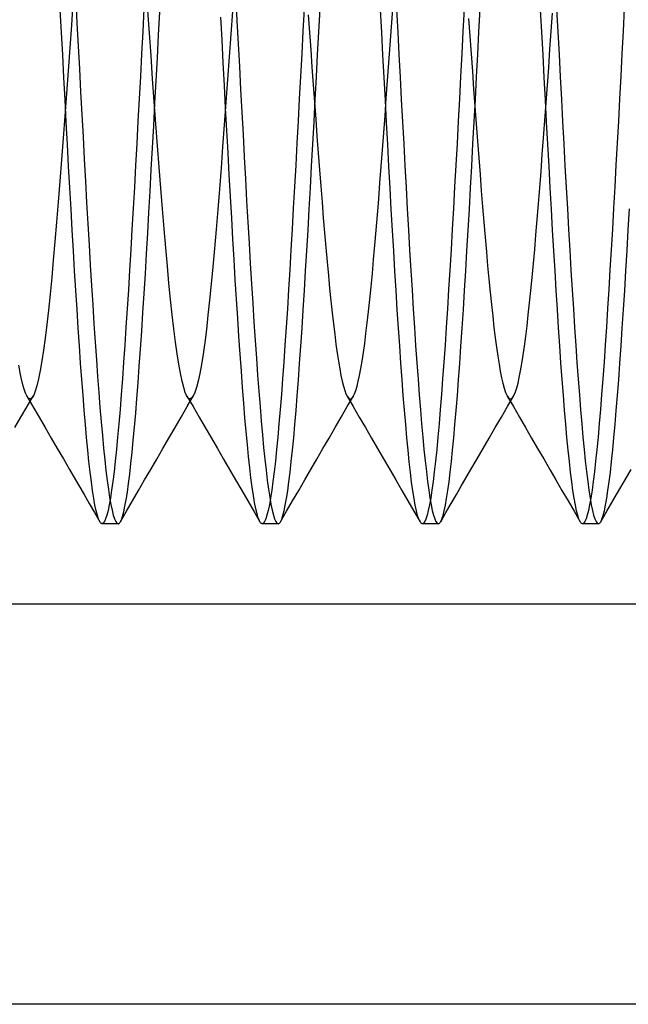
# Model space of a CAD drawing. Header units: millimetres. Extents: x -1 to 50, y 0 to 191.
# Tile 100 of 146: x 5.82 to 7.72, y 177.5 to 180.57. Entities that reach past the tile are written whole.
import ezdxf

# ---------------------------------------------------------------- set-up
doc = ezdxf.new("R2010")
doc.units = ezdxf.units.MM
doc.layers.add('MAIN-2', color=7, linetype='Continuous')

msp = doc.modelspace()

# ---------------------------------------------------------------- linework, layer by layer
at = {"layer": 'MAIN-2'}
for p, q in [((6.4925, 180.641), (6.4963, 180.5697)), ((5.9842, 180.6276), (5.9791, 180.5565)), ((5.9929, 180.6334), (5.9967, 180.5623)), ((5.9483, 180.5335), (5.9445, 180.6038)), ((6.2057, 180.6067), (6.202, 180.5364)), ((6.2228, 180.5311), (6.2177, 180.6017)), ((6.2514, 180.5255), (6.2551, 180.5968)), ((6.4495, 180.5101), (6.4457, 180.5811)), ((6.4821, 180.5985), (6.477, 180.528)), ((6.7057, 180.6072), (6.702, 180.5369)), ((6.7187, 180.5883), (6.7226, 180.5336)), ((6.7518, 180.5352), (6.7556, 180.6055)), ((6.9483, 180.5332), (6.9445, 180.6035)), ((6.9786, 180.5504), (6.9826, 180.606)), ((6.9944, 180.605), (6.9981, 180.5347)), ((7.2057, 180.6069), (7.202, 180.5366)), ((7.2518, 180.5352), (7.2556, 180.6056)), ((7.4482, 180.5338), (7.4445, 180.6041)), ((7.4777, 180.5372), (7.4817, 180.5935)), ((7.4943, 180.6057), (7.4981, 180.5353)), ((7.7057, 180.6076), (7.702, 180.5373)), ((5.9791, 180.5565), (5.9739, 180.4849)), ((5.9967, 180.5623), (6.0005, 180.4909)), ((6.4963, 180.5697), (6.5001, 180.4982)), ((6.9746, 180.4946), (6.9786, 180.5504)), ((7.2195, 180.5766), (7.2234, 180.5216)), ((5.952, 180.4632), (5.9483, 180.5335)), ((6.202, 180.5364), (6.1982, 180.4661)), ((6.2279, 180.4599), (6.2228, 180.5311)), ((6.2476, 180.454), (6.2514, 180.5255)), ((6.477, 180.528), (6.4719, 180.4574)), ((6.702, 180.5369), (6.6983, 180.4665)), ((6.7226, 180.5336), (6.7265, 180.479)), ((6.7481, 180.4648), (6.7518, 180.5352)), ((6.952, 180.4628), (6.9483, 180.5332)), ((6.9981, 180.5347), (7.0019, 180.4642)), ((7.202, 180.5366), (7.1982, 180.4663)), ((7.2234, 180.5216), (7.2274, 180.4664)), ((7.2481, 180.4648), (7.2518, 180.5352)), ((7.452, 180.4634), (7.4482, 180.5338)), ((7.4736, 180.4807), (7.4777, 180.5372)), ((7.4981, 180.5353), (7.5018, 180.4649)), ((7.702, 180.5373), (7.6983, 180.4669)), ((6.0005, 180.4909), (6.0043, 180.4194)), ((6.4533, 180.439), (6.4495, 180.5101)), ((6.5001, 180.4982), (6.5038, 180.4268)), ((6.9706, 180.4388), (6.9746, 180.4946)), ((5.9557, 180.3929), (5.952, 180.4632)), ((5.9739, 180.4849), (5.9688, 180.4133)), ((6.1982, 180.4661), (6.1945, 180.3958)), ((6.233, 180.3886), (6.2279, 180.4599)), ((6.4719, 180.4574), (6.4668, 180.3864)), ((6.6983, 180.4665), (6.6945, 180.3962)), ((6.7265, 180.479), (6.7304, 180.4245)), ((6.7444, 180.3944), (6.7481, 180.4648)), ((6.9557, 180.3925), (6.952, 180.4628)), ((7.0019, 180.4642), (7.0056, 180.394)), ((7.1982, 180.4663), (7.1945, 180.396)), ((7.2274, 180.4664), (7.2314, 180.4113)), ((7.2444, 180.3945), (7.2481, 180.4648)), ((7.4557, 180.3932), (7.452, 180.4634)), ((7.4696, 180.4244), (7.4736, 180.4807)), ((7.5018, 180.4649), (7.5056, 180.3946)), ((7.6983, 180.4669), (7.6945, 180.3966)), ((6.2438, 180.3828), (6.2476, 180.454)), ((6.4571, 180.3681), (6.4533, 180.439)), ((6.5038, 180.4268), (6.5076, 180.3557)), ((6.9666, 180.3832), (6.9706, 180.4388)), ((5.9688, 180.4133), (5.9637, 180.3423)), ((6.0043, 180.4194), (6.0081, 180.3482)), ((6.1945, 180.3958), (6.1908, 180.3257)), ((6.6945, 180.3962), (6.6908, 180.3261)), ((6.7304, 180.4245), (6.7343, 180.3702)), ((6.7406, 180.3242), (6.7444, 180.3944)), ((7.1945, 180.396), (7.1908, 180.3259)), ((7.2314, 180.4113), (7.2353, 180.3565)), ((7.2406, 180.3243), (7.2444, 180.3945)), ((7.4656, 180.3685), (7.4696, 180.4244)), ((7.5056, 180.3946), (7.5093, 180.3245)), ((7.6945, 180.3966), (7.6908, 180.3265)), ((5.9595, 180.3228), (5.9557, 180.3929)), ((6.2381, 180.3177), (6.233, 180.3886)), ((6.24, 180.3122), (6.2438, 180.3828)), ((6.4608, 180.2974), (6.4571, 180.3681)), ((6.4668, 180.3864), (6.4617, 180.3156)), ((6.7343, 180.3702), (6.7382, 180.3162)), ((6.9595, 180.3224), (6.9557, 180.3925)), ((6.9626, 180.3281), (6.9666, 180.3832)), ((7.0056, 180.394), (7.0093, 180.3239)), ((7.4594, 180.3231), (7.4557, 180.3932)), ((7.4615, 180.3133), (7.4656, 180.3685)), ((5.9637, 180.3423), (5.9586, 180.2724)), ((6.0081, 180.3482), (6.0118, 180.2775)), ((6.5076, 180.3557), (6.5114, 180.2848)), ((7.2353, 180.3565), (7.2393, 180.3019)), ((5.9632, 180.2532), (5.9595, 180.3228)), ((6.1908, 180.3257), (6.187, 180.256)), ((6.2363, 180.2422), (6.24, 180.3122)), ((6.2432, 180.2478), (6.2381, 180.3177)), ((6.4617, 180.3156), (6.4566, 180.2455)), ((6.6908, 180.3261), (6.6871, 180.2564)), ((6.7369, 180.2542), (6.7406, 180.3242)), ((6.7382, 180.3162), (6.7422, 180.2625)), ((6.9586, 180.2735), (6.9626, 180.3281)), ((6.9632, 180.2527), (6.9595, 180.3224)), ((7.0093, 180.3239), (7.013, 180.2543)), ((7.1908, 180.3259), (7.187, 180.2562)), ((7.2369, 180.2544), (7.2406, 180.3243)), ((7.4575, 180.2587), (7.4615, 180.3133)), ((7.4632, 180.2534), (7.4594, 180.3231)), ((7.5093, 180.3245), (7.513, 180.2549)), ((7.6908, 180.3265), (7.6871, 180.2568)), ((5.9586, 180.2724), (5.9535, 180.2037)), ((6.0118, 180.2775), (6.0156, 180.2073)), ((6.4646, 180.2272), (6.4608, 180.2974)), ((6.5114, 180.2848), (6.5152, 180.2145)), ((6.9547, 180.2198), (6.9586, 180.2735)), ((7.2393, 180.3019), (7.2432, 180.2478)), ((5.9669, 180.184), (5.9632, 180.2532)), ((6.187, 180.256), (6.1833, 180.1869)), ((6.2325, 180.1731), (6.2363, 180.2422)), ((6.2483, 180.1795), (6.2432, 180.2478)), ((6.4566, 180.2455), (6.4515, 180.1767)), ((6.6871, 180.2564), (6.6833, 180.1873)), ((6.7331, 180.1848), (6.7369, 180.2542)), ((6.7422, 180.2625), (6.7461, 180.2092)), ((6.9669, 180.1836), (6.9632, 180.2527)), ((7.013, 180.2543), (7.0168, 180.1853)), ((7.187, 180.2562), (7.1833, 180.187)), ((7.2331, 180.1852), (7.2369, 180.2544)), ((7.2432, 180.2478), (7.2472, 180.1943)), ((7.4536, 180.2049), (7.4575, 180.2587)), ((7.4669, 180.1843), (7.4632, 180.2534)), ((7.513, 180.2549), (7.5167, 180.1858)), ((7.6871, 180.2568), (7.6833, 180.1876)), ((6.4684, 180.1576), (6.4646, 180.2272)), ((6.5152, 180.2145), (6.519, 180.1448)), ((6.9507, 180.1668), (6.9547, 180.2198)), ((5.9535, 180.2037), (5.9484, 180.1357)), ((5.9707, 180.1156), (5.9669, 180.184)), ((6.0156, 180.2073), (6.0194, 180.138)), ((6.1833, 180.1869), (6.1796, 180.1184)), ((6.2534, 180.1125), (6.2483, 180.1795)), ((6.6833, 180.1873), (6.6796, 180.1188)), ((6.7294, 180.1162), (6.7331, 180.1848)), ((6.7461, 180.2092), (6.75, 180.1566)), ((6.9707, 180.1151), (6.9669, 180.1836)), ((7.0168, 180.1853), (7.0205, 180.1169)), ((7.1833, 180.187), (7.1796, 180.1186)), ((7.2294, 180.1165), (7.2331, 180.1852)), ((7.2472, 180.1943), (7.2512, 180.1416)), ((7.4496, 180.1519), (7.4536, 180.2049)), ((7.4706, 180.1159), (7.4669, 180.1843)), ((7.5167, 180.1858), (7.5205, 180.1174)), ((7.6833, 180.1876), (7.6796, 180.1191)), ((6.2288, 180.1049), (6.2325, 180.1731)), ((6.4515, 180.1767), (6.4464, 180.1097)), ((6.4721, 180.0888), (6.4684, 180.1576)), ((6.75, 180.1566), (6.754, 180.1046)), ((6.9468, 180.1147), (6.9507, 180.1668)), ((7.4457, 180.0997), (7.4496, 180.1519)), ((5.9484, 180.1357), (5.9433, 180.0689)), ((6.0194, 180.138), (6.0232, 180.0695)), ((6.1796, 180.1184), (6.1758, 180.0508)), ((6.519, 180.1448), (6.5228, 180.076)), ((6.6796, 180.1188), (6.6759, 180.0512)), ((7.1796, 180.1186), (7.1758, 180.051)), ((7.2512, 180.1416), (7.2551, 180.0898)), ((7.6796, 180.1191), (7.6759, 180.0515)), ((5.9744, 180.048), (5.9707, 180.1156)), ((6.2251, 180.0377), (6.2288, 180.1049)), ((6.2585, 180.0469), (6.2534, 180.1125)), ((6.4464, 180.1097), (6.4414, 180.0445)), ((6.4759, 180.0209), (6.4721, 180.0888)), ((6.7256, 180.0484), (6.7294, 180.1162)), ((6.754, 180.1046), (6.7579, 180.0536)), ((6.9428, 180.0635), (6.9468, 180.1147)), ((6.9744, 180.0475), (6.9707, 180.1151)), ((7.0205, 180.1169), (7.0242, 180.0494)), ((7.2256, 180.0488), (7.2294, 180.1165)), ((7.2551, 180.0898), (7.2591, 180.039)), ((7.4417, 180.0485), (7.4457, 180.0997)), ((7.4744, 180.0483), (7.4706, 180.1159)), ((7.5205, 180.1174), (7.5242, 180.0499)), ((5.9433, 180.0689), (5.9381, 180.0038)), ((6.0232, 180.0695), (6.0269, 180.0021)), ((6.5228, 180.076), (6.5265, 180.0081)), ((6.9389, 180.0133), (6.9428, 180.0635)), ((5.9781, 179.9814), (5.9744, 180.048)), ((6.1758, 180.0508), (6.1721, 179.9842)), ((6.2214, 179.9715), (6.2251, 180.0377)), ((6.2636, 179.9827), (6.2585, 180.0469)), ((6.4414, 180.0445), (6.4363, 179.9807)), ((6.6759, 180.0512), (6.6721, 179.9845)), ((6.7219, 179.9817), (6.7256, 180.0484)), ((6.7579, 180.0536), (6.7619, 180.0037)), ((6.9781, 179.9809), (6.9744, 180.0475)), ((7.0242, 180.0494), (7.028, 179.9829)), ((7.1758, 180.051), (7.1721, 179.9843)), ((7.2219, 179.982), (7.2256, 180.0488)), ((7.2591, 180.039), (7.263, 179.9895)), ((7.4377, 179.9984), (7.4417, 180.0485)), ((7.4781, 179.9818), (7.4744, 180.0483)), ((7.5242, 180.0499), (7.5279, 179.9834)), ((7.6759, 180.0515), (7.6721, 179.9848)), ((5.9381, 180.0038), (5.933, 179.9409)), ((6.0269, 180.0021), (6.0307, 179.9358)), ((6.4797, 179.9541), (6.4759, 180.0209)), ((6.5265, 180.0081), (6.5303, 179.9413)), ((6.7619, 180.0037), (6.7658, 179.9549)), ((6.9349, 179.9643), (6.9389, 180.0133)), ((7.4337, 179.9495), (7.4377, 179.9984)), ((5.9819, 179.9159), (5.9781, 179.9814)), ((6.1721, 179.9842), (6.1684, 179.9187)), ((6.2176, 179.9065), (6.2214, 179.9715)), ((6.2687, 179.9205), (6.2636, 179.9827)), ((6.4363, 179.9807), (6.4312, 179.9188)), ((6.6721, 179.9845), (6.6684, 179.919)), ((6.7181, 179.9162), (6.7219, 179.9817)), ((6.9309, 179.9164), (6.9349, 179.9643)), ((6.9819, 179.9155), (6.9781, 179.9809)), ((7.028, 179.9829), (7.0317, 179.9175)), ((7.1721, 179.9843), (7.1684, 179.9189)), ((7.2182, 179.9164), (7.2219, 179.982)), ((7.263, 179.9895), (7.267, 179.9412)), ((7.4818, 179.9163), (7.4781, 179.9818)), ((7.5279, 179.9834), (7.5317, 179.918)), ((7.6721, 179.9848), (7.6684, 179.9193)), ((7.7182, 179.9168), (7.7219, 179.9823)), ((5.933, 179.9409), (5.9279, 179.8806)), ((6.0307, 179.9358), (6.0345, 179.8707)), ((6.4835, 179.8885), (6.4797, 179.9541)), ((6.5303, 179.9413), (6.5341, 179.8758)), ((6.7658, 179.9549), (6.7698, 179.9076)), ((7.267, 179.9412), (7.2709, 179.8943)), ((7.4297, 179.9021), (7.4337, 179.9495)), ((5.9856, 179.8518), (5.9819, 179.9159)), ((6.1684, 179.9187), (6.1646, 179.8545)), ((6.2139, 179.8427), (6.2176, 179.9065)), ((6.2738, 179.8608), (6.2687, 179.9205)), ((6.4312, 179.9188), (6.426, 179.8591)), ((6.6684, 179.919), (6.6647, 179.8548)), ((6.7144, 179.8519), (6.7181, 179.9162)), ((6.7698, 179.9076), (6.7737, 179.8617)), ((6.927, 179.8699), (6.9309, 179.9164)), ((6.9856, 179.8513), (6.9819, 179.9155)), ((7.0317, 179.9175), (7.0354, 179.8533)), ((7.1684, 179.9189), (7.1646, 179.8546)), ((7.2144, 179.8521), (7.2182, 179.9164)), ((7.4856, 179.8521), (7.4818, 179.9163)), ((7.5317, 179.918), (7.5354, 179.8538)), ((7.6684, 179.9193), (7.6647, 179.855)), ((7.7144, 179.8525), (7.7182, 179.9168)), ((5.9279, 179.8806), (5.9228, 179.8231)), ((6.4872, 179.8243), (6.4835, 179.8885)), ((6.5341, 179.8758), (6.5379, 179.8117)), ((7.2709, 179.8943), (7.2749, 179.8489)), ((7.4258, 179.8561), (7.4297, 179.9021)), ((5.9893, 179.789), (5.9856, 179.8518)), ((6.0345, 179.8707), (6.0382, 179.8067)), ((6.1646, 179.8545), (6.1609, 179.7917)), ((6.2102, 179.78), (6.2139, 179.8427)), ((6.2789, 179.8041), (6.2738, 179.8608)), ((6.426, 179.8591), (6.4209, 179.8021)), ((6.6647, 179.8548), (6.6609, 179.792)), ((6.7107, 179.789), (6.7144, 179.8519)), ((6.7737, 179.8617), (6.7777, 179.8174)), ((6.923, 179.8248), (6.927, 179.8699)), ((6.9894, 179.7886), (6.9856, 179.8513)), ((7.0354, 179.8533), (7.0392, 179.7906)), ((7.1646, 179.8546), (7.1609, 179.7919)), ((7.2107, 179.7892), (7.2144, 179.8521)), ((7.2749, 179.8489), (7.2788, 179.805)), ((7.4218, 179.8117), (7.4258, 179.8561)), ((7.4893, 179.7894), (7.4856, 179.8521)), ((7.5354, 179.8538), (7.5391, 179.7911)), ((7.6647, 179.855), (7.6609, 179.7922)), ((7.7107, 179.7896), (7.7144, 179.8525)), ((5.9228, 179.8231), (5.9177, 179.7683)), ((6.491, 179.7617), (6.4872, 179.8243)), ((6.5379, 179.8117), (6.5417, 179.7491)), ((6.7777, 179.8174), (6.7816, 179.7748)), ((6.919, 179.7814), (6.923, 179.8248)), ((7.4178, 179.769), (7.4218, 179.8117)), ((5.9931, 179.7279), (5.9893, 179.789)), ((6.0382, 179.8067), (6.042, 179.744)), ((6.1609, 179.7917), (6.1572, 179.7305)), ((6.2064, 179.7187), (6.2102, 179.78)), ((6.284, 179.7505), (6.2789, 179.8041)), ((6.4209, 179.8021), (6.4158, 179.7484)), ((6.6609, 179.792), (6.6572, 179.7308)), ((6.7069, 179.7276), (6.7107, 179.789)), ((6.915, 179.7397), (6.919, 179.7814)), ((6.9931, 179.7275), (6.9894, 179.7886)), ((7.0392, 179.7906), (7.0429, 179.7295)), ((7.1609, 179.7919), (7.1572, 179.7306)), ((7.2069, 179.7278), (7.2107, 179.7892)), ((7.2788, 179.805), (7.2828, 179.7628)), ((7.493, 179.7282), (7.4893, 179.7894)), ((7.5391, 179.7911), (7.5429, 179.7299)), ((7.6609, 179.7922), (7.6572, 179.731)), ((7.707, 179.7283), (7.7107, 179.7896)), ((5.9177, 179.7683), (5.9126, 179.7161)), ((6.289, 179.6999), (6.284, 179.7505)), ((6.4948, 179.7006), (6.491, 179.7617)), ((6.5417, 179.7491), (6.5455, 179.6881)), ((6.7816, 179.7748), (6.7856, 179.734)), ((7.2828, 179.7628), (7.2868, 179.7223)), ((7.4138, 179.7282), (7.4178, 179.769)), ((5.9968, 179.6684), (5.9931, 179.7279)), ((6.042, 179.744), (6.0458, 179.683)), ((6.1572, 179.7305), (6.1534, 179.6709)), ((6.2026, 179.659), (6.2064, 179.7187)), ((6.4158, 179.7484), (6.4108, 179.698)), ((6.6572, 179.7308), (6.6535, 179.6712)), ((6.7032, 179.6679), (6.7069, 179.7276)), ((6.7856, 179.734), (6.7895, 179.6952)), ((6.911, 179.7001), (6.915, 179.7397)), ((6.9968, 179.668), (6.9931, 179.7275)), ((7.0429, 179.7295), (7.0466, 179.67)), ((7.1572, 179.7306), (7.1534, 179.6711)), ((7.2032, 179.6681), (7.2069, 179.7278)), ((7.2868, 179.7223), (7.2907, 179.6838)), ((7.4098, 179.6892), (7.4138, 179.7282)), ((7.4968, 179.6687), (7.493, 179.7282)), ((7.5429, 179.7299), (7.5466, 179.6704)), ((7.6572, 179.731), (7.6535, 179.6714)), ((7.7032, 179.6686), (7.707, 179.7283)), ((5.9126, 179.7161), (5.9075, 179.667)), ((6.2941, 179.6522), (6.289, 179.6999)), ((6.4108, 179.698), (6.4057, 179.6507)), ((6.4986, 179.6413), (6.4948, 179.7006)), ((6.5455, 179.6881), (6.5493, 179.629)), ((6.7895, 179.6952), (6.7934, 179.6584)), ((6.907, 179.6625), (6.911, 179.7001)), ((7.4059, 179.6523), (7.4098, 179.6892)), ((5.9075, 179.667), (5.9023, 179.6214)), ((6.0005, 179.6108), (5.9968, 179.6684)), ((6.0458, 179.683), (6.0496, 179.6237)), ((6.1534, 179.6709), (6.1497, 179.6132)), ((6.1989, 179.601), (6.2026, 179.659)), ((6.6535, 179.6712), (6.6497, 179.6135)), ((6.6994, 179.6099), (6.7032, 179.6679)), ((6.7934, 179.6584), (6.7974, 179.6237)), ((6.903, 179.6271), (6.907, 179.6625)), ((7.0006, 179.6104), (6.9968, 179.668)), ((7.0466, 179.67), (7.0504, 179.6123)), ((7.1534, 179.6711), (7.1497, 179.6133)), ((7.1994, 179.6102), (7.2032, 179.6681)), ((7.2907, 179.6838), (7.2947, 179.6473)), ((7.5005, 179.6111), (7.4968, 179.6687)), ((7.5466, 179.6704), (7.5503, 179.6126)), ((7.6535, 179.6714), (7.6497, 179.6137)), ((7.6995, 179.6107), (7.7032, 179.6686)), ((6.2993, 179.6078), (6.2941, 179.6522)), ((6.4057, 179.6507), (6.4006, 179.6066)), ((6.5023, 179.584), (6.4986, 179.6413)), ((6.5493, 179.629), (6.5531, 179.5718)), ((6.899, 179.5938), (6.903, 179.6271)), ((7.2947, 179.6473), (7.2987, 179.6129)), ((7.4019, 179.6174), (7.4059, 179.6523)), ((5.9023, 179.6214), (5.8972, 179.5796)), ((6.0043, 179.5551), (6.0005, 179.6108)), ((6.0496, 179.6237), (6.0534, 179.5667)), ((6.1497, 179.6132), (6.146, 179.5574)), ((6.1951, 179.5451), (6.1989, 179.601)), ((6.3044, 179.5671), (6.2993, 179.6078)), ((6.4006, 179.6066), (6.3955, 179.566)), ((6.6497, 179.6135), (6.646, 179.5577)), ((6.6956, 179.554), (6.6994, 179.6099)), ((6.7974, 179.6237), (6.8013, 179.5912)), ((7.0043, 179.5547), (7.0006, 179.6104)), ((7.0504, 179.6123), (7.0541, 179.5564)), ((7.1497, 179.6133), (7.146, 179.5575)), ((7.1957, 179.5543), (7.1994, 179.6102)), ((7.2987, 179.6129), (7.3026, 179.5807)), ((7.3979, 179.5847), (7.4019, 179.6174)), ((7.5042, 179.5554), (7.5005, 179.6111)), ((7.5503, 179.6126), (7.5541, 179.5567)), ((7.6497, 179.6137), (7.646, 179.5579)), ((7.6957, 179.5547), (7.6995, 179.6107)), ((5.8972, 179.5796), (5.8922, 179.5419)), ((6.0534, 179.5667), (6.0572, 179.5119)), ((6.3095, 179.5305), (6.3044, 179.5671)), ((6.3955, 179.566), (6.3903, 179.5293)), ((6.5061, 179.5288), (6.5023, 179.584)), ((6.5531, 179.5718), (6.5568, 179.5166)), ((6.8013, 179.5912), (6.8052, 179.5609)), ((6.895, 179.5627), (6.899, 179.5938)), ((7.3026, 179.5807), (7.3066, 179.5508)), ((7.3939, 179.5542), (7.3979, 179.5847)), ((5.8922, 179.5419), (5.8871, 179.5081)), ((6.008, 179.5015), (6.0043, 179.5551)), ((6.146, 179.5574), (6.1422, 179.5038)), ((6.1913, 179.4913), (6.1951, 179.5451)), ((6.646, 179.5577), (6.6423, 179.5039)), ((6.6919, 179.5001), (6.6956, 179.554)), ((6.8052, 179.5609), (6.8091, 179.5328)), ((6.887, 179.5077), (6.891, 179.534)), ((6.891, 179.534), (6.895, 179.5627)), ((7.008, 179.501), (7.0043, 179.5547)), ((7.0541, 179.5564), (7.0578, 179.5026)), ((7.146, 179.5575), (7.1422, 179.5038)), ((7.1919, 179.5005), (7.1957, 179.5543)), ((7.3066, 179.5508), (7.3105, 179.5233)), ((7.3899, 179.5261), (7.3939, 179.5542)), ((7.508, 179.5018), (7.5042, 179.5554)), ((7.5541, 179.5567), (7.5578, 179.5028)), ((7.646, 179.5579), (7.6423, 179.5042)), ((7.6919, 179.5008), (7.6957, 179.5547)), ((5.8871, 179.5081), (5.882, 179.4781)), ((6.0572, 179.5119), (6.061, 179.4595)), ((6.1422, 179.5038), (6.1385, 179.4523)), ((6.3146, 179.498), (6.3095, 179.5305)), ((6.3903, 179.5293), (6.3852, 179.4968)), ((6.5099, 179.4757), (6.5061, 179.5288)), ((6.5568, 179.5166), (6.5606, 179.4638)), ((6.6423, 179.5039), (6.6385, 179.4524)), ((6.8091, 179.5328), (6.8131, 179.5072)), ((6.8131, 179.5072), (6.817, 179.4839)), ((6.883, 179.4841), (6.887, 179.5077)), ((7.1422, 179.5038), (7.1385, 179.4524)), ((7.3105, 179.5233), (7.3145, 179.4983)), ((7.3858, 179.5005), (7.3899, 179.5261)), ((7.6423, 179.5042), (7.6385, 179.4526)), ((5.8203, 179.4662), (5.8151, 179.4947)), ((5.882, 179.4781), (5.8768, 179.4523)), ((6.0117, 179.4501), (6.008, 179.5015)), ((6.1875, 179.44), (6.1913, 179.4913)), ((6.3196, 179.4696), (6.3146, 179.498)), ((6.3852, 179.4968), (6.3802, 179.4686)), ((6.5136, 179.425), (6.5099, 179.4757)), ((6.6881, 179.4485), (6.6919, 179.5001)), ((6.817, 179.4839), (6.8209, 179.4631)), ((6.8791, 179.463), (6.883, 179.4841)), ((7.0118, 179.4496), (7.008, 179.501)), ((7.0578, 179.5026), (7.0616, 179.451)), ((7.1882, 179.4489), (7.1919, 179.5005)), ((7.3145, 179.4983), (7.3185, 179.4758)), ((7.3185, 179.4758), (7.3224, 179.4557)), ((7.3778, 179.4568), (7.3818, 179.4773)), ((7.3818, 179.4773), (7.3858, 179.5005)), ((7.5117, 179.4504), (7.508, 179.5018)), ((7.5578, 179.5028), (7.5616, 179.4512)), ((7.6882, 179.4492), (7.6919, 179.5008)), ((5.8254, 179.4422), (5.8203, 179.4662)), ((5.8305, 179.4228), (5.8254, 179.4422)), ((5.8768, 179.4523), (5.8717, 179.4308)), ((6.0155, 179.401), (6.0117, 179.4501)), ((6.061, 179.4595), (6.0648, 179.4096)), ((6.1385, 179.4523), (6.1348, 179.4031)), ((6.3247, 179.4453), (6.3196, 179.4696)), ((6.3298, 179.4252), (6.3247, 179.4453)), ((6.3751, 179.4445), (6.37, 179.4247)), ((6.3802, 179.4686), (6.3751, 179.4445)), ((6.5606, 179.4638), (6.5644, 179.4133)), ((6.6385, 179.4524), (6.6348, 179.4032)), ((6.6844, 179.3994), (6.6881, 179.4485)), ((6.8209, 179.4631), (6.8248, 179.4449)), ((6.8248, 179.4449), (6.8287, 179.4292)), ((6.8712, 179.429), (6.8751, 179.4447)), ((6.8751, 179.4447), (6.8791, 179.463)), ((7.0155, 179.4006), (7.0118, 179.4496)), ((7.0616, 179.451), (7.0653, 179.4019)), ((7.1385, 179.4524), (7.1348, 179.4032)), ((7.1844, 179.3998), (7.1882, 179.4489)), ((7.3224, 179.4557), (7.3264, 179.4383)), ((7.3738, 179.4389), (7.3778, 179.4568)), ((7.5154, 179.4013), (7.5117, 179.4504)), ((7.5616, 179.4512), (7.5653, 179.4021)), ((7.6385, 179.4526), (7.6348, 179.4034)), ((7.6845, 179.4001), (7.6882, 179.4492)), ((5.8357, 179.4077), (5.8305, 179.4228)), ((5.8666, 179.4137), (5.8615, 179.4013)), ((5.8717, 179.4308), (5.8666, 179.4137)), ((6.1838, 179.3911), (6.1875, 179.44)), ((6.335, 179.4095), (6.3298, 179.4252)), ((6.37, 179.4247), (6.3649, 179.4091)), ((6.5174, 179.3767), (6.5136, 179.425)), ((6.5644, 179.4133), (6.5682, 179.3654)), ((6.8287, 179.4292), (6.8326, 179.4161)), ((6.8326, 179.4161), (6.8365, 179.4056)), ((6.8634, 179.4054), (6.8673, 179.4159)), ((6.8673, 179.4159), (6.8712, 179.429)), ((7.3264, 179.4383), (7.3304, 179.4235)), ((7.3304, 179.4235), (7.335, 179.4096)), ((7.3617, 179.4018), (7.3657, 179.4114)), ((7.3657, 179.4114), (7.3697, 179.4237)), ((7.3697, 179.4237), (7.3738, 179.4389)), ((5.8408, 179.3971), (5.8357, 179.4077)), ((5.8401, 179.3983), (5.8592, 179.3656)), ((5.8408, 179.3655), (5.8598, 179.3982)), ((5.8443, 179.3926), (5.8408, 179.3971)), ((5.8478, 179.3902), (5.8443, 179.3926)), ((5.8512, 179.3899), (5.8478, 179.3902)), ((5.8547, 179.3916), (5.8512, 179.3899)), ((5.8581, 179.3954), (5.8547, 179.3916)), ((5.8615, 179.4013), (5.8581, 179.3954)), ((6.0192, 179.3543), (6.0155, 179.401)), ((6.0648, 179.4096), (6.0685, 179.3623)), ((6.1348, 179.4031), (6.131, 179.3564)), ((6.1801, 179.3449), (6.1838, 179.3911)), ((6.3391, 179.4001), (6.335, 179.4095)), ((6.3433, 179.3937), (6.3391, 179.4001)), ((6.3402, 179.3981), (6.3593, 179.3654)), ((6.3408, 179.3655), (6.3598, 179.3982)), ((6.3474, 179.3903), (6.3433, 179.3937)), ((6.3515, 179.3899), (6.3474, 179.3903)), ((6.3556, 179.3925), (6.3515, 179.3899)), ((6.3598, 179.3981), (6.3556, 179.3925)), ((6.3649, 179.4091), (6.3598, 179.3981)), ((6.6348, 179.4032), (6.6311, 179.3564)), ((6.6807, 179.353), (6.6844, 179.3994)), ((6.8365, 179.4056), (6.8405, 179.3977)), ((6.8402, 179.3982), (6.8592, 179.3655)), ((6.8405, 179.3977), (6.8444, 179.3925)), ((6.8408, 179.3654), (6.8598, 179.3981)), ((6.8444, 179.3925), (6.8462, 179.391)), ((6.8462, 179.391), (6.8481, 179.39)), ((6.8481, 179.39), (6.8499, 179.3897)), ((6.8499, 179.3897), (6.8518, 179.39)), ((6.8518, 179.39), (6.8536, 179.3909)), ((6.8536, 179.3909), (6.8555, 179.3924)), ((6.8555, 179.3924), (6.8594, 179.3975)), ((6.8594, 179.3975), (6.8634, 179.4054)), ((7.0192, 179.3539), (7.0155, 179.4006)), ((7.0653, 179.4019), (7.069, 179.3553)), ((7.1348, 179.4032), (7.131, 179.3564)), ((7.1807, 179.3532), (7.1844, 179.3998)), ((7.335, 179.4096), (7.3395, 179.3993)), ((7.3395, 179.3993), (7.344, 179.3928)), ((7.3402, 179.3981), (7.3592, 179.3655)), ((7.3408, 179.3656), (7.3598, 179.3983)), ((7.344, 179.3928), (7.3486, 179.3899)), ((7.3486, 179.3899), (7.3531, 179.3906)), ((7.3531, 179.3906), (7.3577, 179.395)), ((7.3577, 179.395), (7.3617, 179.4018)), ((7.5192, 179.3546), (7.5154, 179.4013)), ((7.5653, 179.4021), (7.569, 179.3555)), ((7.6348, 179.4034), (7.6311, 179.3565)), ((7.6807, 179.3536), (7.6845, 179.4001)), ((5.8218, 179.3328), (5.8408, 179.3655)), ((5.8592, 179.3656), (5.8782, 179.3329)), ((6.0229, 179.3101), (6.0192, 179.3543)), ((6.0685, 179.3623), (6.0723, 179.3176)), ((6.131, 179.3564), (6.1273, 179.3121)), ((6.3218, 179.3328), (6.3408, 179.3655)), ((6.3593, 179.3654), (6.3783, 179.3327)), ((6.5211, 179.3309), (6.5174, 179.3767)), ((6.5682, 179.3654), (6.572, 179.3203)), ((6.6311, 179.3564), (6.6273, 179.3122)), ((6.677, 179.3092), (6.6807, 179.353)), ((6.8217, 179.3327), (6.8408, 179.3654)), ((6.8592, 179.3655), (6.8782, 179.3328)), ((7.023, 179.3098), (7.0192, 179.3539)), ((7.069, 179.3553), (7.0727, 179.3115)), ((7.131, 179.3564), (7.1273, 179.3122)), ((7.177, 179.3094), (7.1807, 179.3532)), ((7.3218, 179.3329), (7.3408, 179.3656)), ((7.3592, 179.3655), (7.3782, 179.3328)), ((7.5229, 179.3104), (7.5192, 179.3546)), ((7.569, 179.3555), (7.5727, 179.3116)), ((7.6311, 179.3565), (7.6273, 179.3123)), ((7.677, 179.3098), (7.6807, 179.3536)), ((5.8028, 179.3001), (5.8218, 179.3328)), ((5.8782, 179.3329), (5.8972, 179.3002)), ((6.1763, 179.3015), (6.1801, 179.3449)), ((6.3028, 179.3001), (6.3218, 179.3328)), ((6.3783, 179.3327), (6.3973, 179.3)), ((6.5249, 179.2877), (6.5211, 179.3309)), ((6.572, 179.3203), (6.5757, 179.2779)), ((6.8028, 179.3), (6.8217, 179.3327)), ((6.8782, 179.3328), (6.8972, 179.3001)), ((7.3028, 179.3002), (7.3218, 179.3329)), ((7.3782, 179.3328), (7.3972, 179.3001)), ((5.8972, 179.3002), (5.9162, 179.2675)), ((6.0267, 179.2686), (6.0229, 179.3101)), ((6.0723, 179.3176), (6.076, 179.2756)), ((6.1273, 179.3121), (6.1236, 179.2704)), ((6.1726, 179.2608), (6.1763, 179.3015)), ((6.2838, 179.2674), (6.3028, 179.3001)), ((6.3973, 179.3), (6.4163, 179.2673)), ((6.6273, 179.3122), (6.6236, 179.2706)), ((6.6733, 179.2681), (6.677, 179.3092)), ((6.7838, 179.2674), (6.8028, 179.3)), ((6.8972, 179.3001), (6.9162, 179.2674)), ((7.0267, 179.2683), (7.023, 179.3098)), ((7.0727, 179.3115), (7.0764, 179.2703)), ((7.1273, 179.3122), (7.1236, 179.2705)), ((7.1733, 179.2683), (7.177, 179.3094)), ((7.2838, 179.2675), (7.3028, 179.3002)), ((7.3972, 179.3001), (7.4162, 179.2675)), ((7.5266, 179.2689), (7.5229, 179.3104)), ((7.5727, 179.3116), (7.5764, 179.2704)), ((7.6273, 179.3123), (7.6236, 179.2706)), ((7.6733, 179.2687), (7.677, 179.3098)), ((5.9162, 179.2675), (5.9352, 179.2348)), ((6.0304, 179.2298), (6.0267, 179.2686)), ((6.076, 179.2756), (6.0797, 179.2362)), ((6.1236, 179.2704), (6.1198, 179.2314)), ((6.1689, 179.2228), (6.1726, 179.2608)), ((6.2648, 179.2347), (6.2838, 179.2674)), ((6.4163, 179.2673), (6.4352, 179.2346)), ((6.5287, 179.2472), (6.5249, 179.2877)), ((6.5757, 179.2779), (6.5795, 179.2383)), ((6.6236, 179.2706), (6.6199, 179.2316)), ((6.6696, 179.2296), (6.6733, 179.2681)), ((6.7648, 179.2347), (6.7838, 179.2674)), ((6.9162, 179.2674), (6.9352, 179.2348)), ((7.0304, 179.2295), (7.0267, 179.2683)), ((7.0764, 179.2703), (7.0801, 179.2317)), ((7.1236, 179.2705), (7.1198, 179.2316)), ((7.1696, 179.2298), (7.1733, 179.2683)), ((7.2649, 179.2348), (7.2838, 179.2675)), ((7.4162, 179.2675), (7.4351, 179.2348)), ((7.5304, 179.23), (7.5266, 179.2689)), ((7.5764, 179.2704), (7.5801, 179.2318)), ((7.6236, 179.2706), (7.6198, 179.2317)), ((7.6696, 179.2301), (7.6733, 179.2687)), ((5.9352, 179.2348), (5.9542, 179.2021)), ((6.0341, 179.1938), (6.0304, 179.2298)), ((6.0797, 179.2362), (6.0835, 179.1996)), ((6.1198, 179.2314), (6.1161, 179.1953)), ((6.2458, 179.202), (6.2648, 179.2347)), ((6.4352, 179.2346), (6.4542, 179.2019)), ((6.5325, 179.2095), (6.5287, 179.2472)), ((6.5795, 179.2383), (6.5832, 179.2014)), ((6.6199, 179.2316), (6.6161, 179.1954)), ((6.6659, 179.1938), (6.6696, 179.2296)), ((6.7458, 179.202), (6.7648, 179.2347)), ((6.9352, 179.2348), (6.9542, 179.2021)), ((7.0342, 179.1935), (7.0304, 179.2295)), ((7.0801, 179.2317), (7.0838, 179.1958)), ((7.1198, 179.2316), (7.1161, 179.1954)), ((7.1659, 179.1941), (7.1696, 179.2298)), ((7.2459, 179.2022), (7.2649, 179.2348)), ((7.4351, 179.2348), (7.4541, 179.2021)), ((7.5341, 179.194), (7.5304, 179.23)), ((7.5801, 179.2318), (7.5838, 179.1959)), ((7.6198, 179.2317), (7.6161, 179.1955)), ((7.6659, 179.1943), (7.6696, 179.2301)), ((5.9542, 179.2021), (5.9731, 179.1694)), ((6.0835, 179.1996), (6.0872, 179.1657)), ((6.1652, 179.1875), (6.1689, 179.2228)), ((6.2269, 179.1694), (6.2458, 179.202)), ((6.4542, 179.2019), (6.4732, 179.1693)), ((6.5362, 179.1746), (6.5325, 179.2095)), ((6.5832, 179.2014), (6.587, 179.1673)), ((6.7269, 179.1694), (6.7458, 179.202)), ((6.9542, 179.2021), (6.9731, 179.1694)), ((7.2269, 179.1695), (7.2459, 179.2022)), ((7.4541, 179.2021), (7.4731, 179.1695)), ((7.5838, 179.1959), (7.5876, 179.1626)), ((5.9731, 179.1694), (5.9921, 179.1368)), ((6.0379, 179.1607), (6.0341, 179.1938)), ((6.0872, 179.1657), (6.091, 179.1347)), ((6.1161, 179.1953), (6.1124, 179.162)), ((6.1615, 179.1549), (6.1652, 179.1875)), ((6.2079, 179.1367), (6.2269, 179.1694)), ((6.4732, 179.1693), (6.4921, 179.1366)), ((6.54, 179.1428), (6.5362, 179.1746)), ((6.587, 179.1673), (6.5908, 179.136)), ((6.6161, 179.1954), (6.6124, 179.1621)), ((6.6621, 179.1607), (6.6659, 179.1938)), ((6.7079, 179.1367), (6.7269, 179.1694)), ((6.9731, 179.1694), (6.9921, 179.1368)), ((7.0379, 179.1603), (7.0342, 179.1935)), ((7.0838, 179.1958), (7.0876, 179.1626)), ((7.1161, 179.1954), (7.1124, 179.1621)), ((7.1621, 179.161), (7.1659, 179.1941)), ((7.208, 179.1369), (7.2269, 179.1695)), ((7.4731, 179.1695), (7.492, 179.1368)), ((7.5378, 179.1608), (7.5341, 179.194)), ((7.6161, 179.1955), (7.6124, 179.1622)), ((7.6622, 179.1612), (7.6659, 179.1943)), ((7.708, 179.1368), (7.7269, 179.1694)), ((5.9921, 179.1368), (6.0024, 179.119)), ((6.0416, 179.1304), (6.0379, 179.1607)), ((6.091, 179.1347), (6.0948, 179.1068)), ((6.1124, 179.162), (6.1087, 179.1317)), ((6.1578, 179.1253), (6.1615, 179.1549)), ((6.189, 179.1041), (6.2079, 179.1367)), ((6.4921, 179.1366), (6.5111, 179.104)), ((6.5438, 179.114), (6.54, 179.1428)), ((6.5908, 179.136), (6.5946, 179.1078)), ((6.6124, 179.1621), (6.6087, 179.1317)), ((6.6584, 179.1304), (6.6621, 179.1607)), ((6.689, 179.1041), (6.7079, 179.1367)), ((6.9921, 179.1368), (7.011, 179.1042)), ((7.0416, 179.1301), (7.0379, 179.1603)), ((7.0876, 179.1626), (7.0913, 179.1322)), ((7.1124, 179.1621), (7.1086, 179.1317)), ((7.1584, 179.1307), (7.1621, 179.161)), ((7.1976, 179.1189), (7.208, 179.1369)), ((7.492, 179.1368), (7.5109, 179.1042)), ((7.5416, 179.1306), (7.5378, 179.1608)), ((7.5876, 179.1626), (7.5913, 179.1322)), ((7.6124, 179.1622), (7.6086, 179.1319)), ((7.6584, 179.1309), (7.6622, 179.1612)), ((7.6891, 179.1042), (7.708, 179.1368)), ((6.0024, 179.119), (6.0187, 179.0909)), ((6.0454, 179.1032), (6.0416, 179.1304)), ((6.0948, 179.1068), (6.0986, 179.0819)), ((6.1049, 179.1044), (6.1012, 179.0802)), ((6.1087, 179.1317), (6.1049, 179.1044)), ((6.154, 179.0985), (6.1578, 179.1253)), ((6.17, 179.0715), (6.189, 179.1041)), ((6.5111, 179.104), (6.53, 179.0714)), ((6.5476, 179.0884), (6.5438, 179.114)), ((6.5946, 179.1078), (6.5984, 179.0827)), ((6.6049, 179.1044), (6.6012, 179.0802)), ((6.6087, 179.1317), (6.6049, 179.1044)), ((6.6546, 179.1031), (6.6584, 179.1304)), ((6.6701, 179.0715), (6.689, 179.1041)), ((7.011, 179.1042), (7.0299, 179.0715)), ((7.0454, 179.1029), (7.0416, 179.1301)), ((7.0913, 179.1322), (7.095, 179.1048)), ((7.095, 179.1048), (7.0988, 179.0804)), ((7.1049, 179.1044), (7.1012, 179.0801)), ((7.1086, 179.1317), (7.1049, 179.1044)), ((7.1547, 179.1033), (7.1584, 179.1307)), ((7.1812, 179.0908), (7.1976, 179.1189)), ((7.5109, 179.1042), (7.5299, 179.0716)), ((7.5453, 179.1035), (7.5416, 179.1306)), ((7.5913, 179.1322), (7.595, 179.1048)), ((7.595, 179.1048), (7.5988, 179.0804)), ((7.6049, 179.1045), (7.6012, 179.0802)), ((7.6086, 179.1319), (7.6049, 179.1045)), ((7.6547, 179.1036), (7.6584, 179.1309)), ((7.6701, 179.0715), (7.6891, 179.1042)), ((6.0187, 179.0909), (6.0351, 179.0627)), ((6.0491, 179.0791), (6.0454, 179.1032)), ((6.0528, 179.0581), (6.0491, 179.0791)), ((6.1012, 179.0802), (6.0975, 179.0591)), ((6.0986, 179.0819), (6.1024, 179.0603)), ((6.1465, 179.0543), (6.1502, 179.0749)), ((6.1502, 179.0749), (6.154, 179.0985)), ((6.5514, 179.0659), (6.5476, 179.0884)), ((6.6012, 179.0802), (6.5974, 179.0591)), ((6.5984, 179.0827), (6.6022, 179.0609)), ((6.6471, 179.058), (6.6508, 179.079)), ((6.6508, 179.079), (6.6546, 179.1031)), ((7.0491, 179.0789), (7.0454, 179.1029)), ((7.0528, 179.058), (7.0491, 179.0789)), ((7.1012, 179.0801), (7.0975, 179.059)), ((7.0988, 179.0804), (7.1025, 179.0592)), ((7.1472, 179.0581), (7.1509, 179.0791)), ((7.1509, 179.0791), (7.1547, 179.1033)), ((7.1649, 179.0626), (7.1812, 179.0908)), ((7.549, 179.0793), (7.5453, 179.1035)), ((7.5528, 179.0583), (7.549, 179.0793)), ((7.6012, 179.0802), (7.5974, 179.059)), ((7.5988, 179.0804), (7.6025, 179.0592)), ((7.6472, 179.0583), (7.6509, 179.0794)), ((7.6509, 179.0794), (7.6547, 179.1036)), ((6.0351, 179.0627), (6.0514, 179.0345)), ((6.0565, 179.0403), (6.0528, 179.0581)), ((6.0975, 179.0591), (6.0937, 179.0411)), ((6.1024, 179.0603), (6.1062, 179.0419)), ((6.1427, 179.037), (6.1465, 179.0543)), ((6.1511, 179.0389), (6.17, 179.0715)), ((6.53, 179.0714), (6.5489, 179.0388)), ((6.5552, 179.0466), (6.5514, 179.0659)), ((6.559, 179.0306), (6.5552, 179.0466)), ((6.5974, 179.0591), (6.5937, 179.0411)), ((6.6022, 179.0609), (6.606, 179.0424)), ((6.606, 179.0424), (6.6098, 179.0272)), ((6.6433, 179.0401), (6.6471, 179.058)), ((6.6512, 179.0389), (6.6701, 179.0715)), ((7.0299, 179.0715), (7.0488, 179.0389)), ((7.0566, 179.0402), (7.0528, 179.058)), ((7.0975, 179.059), (7.0937, 179.041)), ((7.1025, 179.0592), (7.1062, 179.0412)), ((7.1434, 179.0403), (7.1472, 179.0581)), ((7.1486, 179.0345), (7.1649, 179.0626)), ((7.5299, 179.0716), (7.5488, 179.0389)), ((7.5565, 179.0405), (7.5528, 179.0583)), ((7.5974, 179.059), (7.5937, 179.0411)), ((7.6025, 179.0592), (7.6063, 179.0412)), ((7.6435, 179.0404), (7.6472, 179.0583)), ((7.6512, 179.0389), (7.6701, 179.0715)), ((6.0514, 179.0345), (6.0677, 179.0063)), ((6.0603, 179.0257), (6.0565, 179.0403)), ((6.064, 179.0144), (6.0603, 179.0257)), ((6.0677, 179.0063), (6.064, 179.0144)), ((6.0862, 179.0148), (6.0825, 179.0065)), ((6.09, 179.0263), (6.0862, 179.0148)), ((6.0937, 179.0411), (6.09, 179.0263)), ((6.1062, 179.0419), (6.1099, 179.0268)), ((6.1099, 179.0268), (6.1137, 179.015)), ((6.1137, 179.015), (6.1175, 179.0067)), ((6.1314, 179.0049), (6.1352, 179.0122)), ((6.1322, 179.0063), (6.1511, 179.0389)), ((6.1352, 179.0122), (6.1389, 179.0229)), ((6.1389, 179.0229), (6.1427, 179.037)), ((6.5489, 179.0388), (6.5678, 179.0062)), ((6.5628, 179.0179), (6.559, 179.0306)), ((6.5665, 179.0086), (6.5628, 179.0179)), ((6.5862, 179.0149), (6.5825, 179.0067)), ((6.59, 179.0264), (6.5862, 179.0149)), ((6.5937, 179.0411), (6.59, 179.0264)), ((6.6098, 179.0272), (6.6136, 179.0153)), ((6.6136, 179.0153), (6.6174, 179.0068)), ((6.6322, 179.0062), (6.6512, 179.0389)), ((6.6322, 179.0062), (6.6359, 179.0142)), ((6.6359, 179.0142), (6.6396, 179.0256)), ((6.6396, 179.0256), (6.6433, 179.0401)), ((7.0488, 179.0389), (7.0678, 179.0063)), ((7.0603, 179.0257), (7.0566, 179.0402)), ((7.064, 179.0144), (7.0603, 179.0257)), ((7.0678, 179.0063), (7.064, 179.0144)), ((7.0863, 179.0147), (7.0825, 179.0065)), ((7.09, 179.0262), (7.0863, 179.0147)), ((7.0937, 179.041), (7.09, 179.0262)), ((7.1062, 179.0412), (7.11, 179.0264)), ((7.11, 179.0264), (7.1137, 179.0149)), ((7.1137, 179.0149), (7.1175, 179.0066)), ((7.1322, 179.0063), (7.136, 179.0143)), ((7.1323, 179.0063), (7.1486, 179.0345)), ((7.136, 179.0143), (7.1397, 179.0257)), ((7.1397, 179.0257), (7.1434, 179.0403)), ((7.5488, 179.0389), (7.5677, 179.0063)), ((7.5602, 179.0258), (7.5565, 179.0405)), ((7.564, 179.0144), (7.5602, 179.0258)), ((7.5677, 179.0063), (7.564, 179.0144)), ((7.5862, 179.0149), (7.5825, 179.0066)), ((7.59, 179.0264), (7.5862, 179.0149)), ((7.5937, 179.0411), (7.59, 179.0264)), ((7.6063, 179.0412), (7.61, 179.0264)), ((7.61, 179.0264), (7.6137, 179.0149)), ((7.6137, 179.0149), (7.6175, 179.0066)), ((7.6323, 179.0063), (7.6512, 179.0389)), ((7.6323, 179.0063), (7.636, 179.0144)), ((7.636, 179.0144), (7.6397, 179.0258)), ((7.6397, 179.0258), (7.6435, 179.0404)), ((6.069, 179.0044), (6.0677, 179.0063)), ((6.0702, 179.0028), (6.069, 179.0044)), ((6.0714, 179.0016), (6.0702, 179.0028)), ((6.0726, 179.0007), (6.0714, 179.0016)), ((6.0738, 179.0002), (6.0726, 179.0007)), ((6.075, 179), (6.0738, 179.0002)), ((6.0788, 179.0016), (6.075, 179)), ((6.125, 179), (6.075, 179)), ((6.0825, 179.0065), (6.0788, 179.0016)), ((6.1175, 179.0067), (6.1212, 179.0017)), ((6.1212, 179.0017), (6.125, 179)), ((6.125, 179), (6.126, 179.0001)), ((6.126, 179.0001), (6.1271, 179.0005)), ((6.1271, 179.0005), (6.1282, 179.0012)), ((6.1282, 179.0012), (6.1293, 179.0022)), ((6.1293, 179.0022), (6.1303, 179.0034)), ((6.1303, 179.0034), (6.1314, 179.0049)), ((6.5702, 179.0026), (6.5665, 179.0086)), ((6.571, 179.0018), (6.5702, 179.0026)), ((6.5718, 179.0011), (6.571, 179.0018)), ((6.5726, 179.0006), (6.5718, 179.0011)), ((6.5734, 179.0003), (6.5726, 179.0006)), ((6.5742, 179.0001), (6.5734, 179.0003)), ((6.575, 179), (6.5742, 179.0001)), ((6.5787, 179.0017), (6.575, 179)), ((6.625, 179), (6.575, 179)), ((6.5825, 179.0067), (6.5787, 179.0017)), ((6.6174, 179.0068), (6.6212, 179.0017)), ((6.6212, 179.0017), (6.625, 179)), ((6.625, 179), (6.6262, 179.0002)), ((6.6262, 179.0002), (6.6274, 179.0007)), ((6.6274, 179.0007), (6.6286, 179.0016)), ((6.6286, 179.0016), (6.6298, 179.0028)), ((6.6298, 179.0028), (6.631, 179.0043)), ((6.631, 179.0043), (6.6322, 179.0062)), ((7.069, 179.0044), (7.0678, 179.0063)), ((7.0702, 179.0028), (7.069, 179.0044)), ((7.0714, 179.0016), (7.0702, 179.0028)), ((7.0726, 179.0007), (7.0714, 179.0016)), ((7.0738, 179.0002), (7.0726, 179.0007)), ((7.075, 179), (7.0738, 179.0002)), ((7.0788, 179.0016), (7.075, 179)), ((7.125, 179), (7.075, 179)), ((7.0825, 179.0065), (7.0788, 179.0016)), ((7.1175, 179.0066), (7.1212, 179.0017)), ((7.1212, 179.0017), (7.125, 179)), ((7.125, 179), (7.1262, 179.0002)), ((7.1262, 179.0002), (7.1274, 179.0007)), ((7.1274, 179.0007), (7.1286, 179.0016)), ((7.1286, 179.0016), (7.1298, 179.0028)), ((7.1298, 179.0028), (7.131, 179.0044)), ((7.131, 179.0044), (7.1322, 179.0063)), ((7.5689, 179.0044), (7.5677, 179.0063)), ((7.5701, 179.0028), (7.5689, 179.0044)), ((7.5714, 179.0016), (7.5701, 179.0028)), ((7.5726, 179.0007), (7.5714, 179.0016)), ((7.5738, 179.0002), (7.5726, 179.0007)), ((7.575, 179), (7.5738, 179.0002)), ((7.5788, 179.0017), (7.575, 179)), ((7.625, 179), (7.575, 179)), ((7.5825, 179.0066), (7.5788, 179.0017)), ((7.6175, 179.0066), (7.6212, 179.0017)), ((7.6212, 179.0017), (7.625, 179)), ((7.625, 179), (7.6262, 179.0002)), ((7.6262, 179.0002), (7.6274, 179.0007)), ((7.6274, 179.0007), (7.6286, 179.0016)), ((7.6286, 179.0016), (7.6298, 179.0028)), ((7.6298, 179.0028), (7.6311, 179.0044)), ((7.6311, 179.0044), (7.6323, 179.0063)), ((0, 178.75), (9, 178.75)), ((0, 178.75), (9, 178.75)), ((8, 177.5), (0.8, 177.5))]:
    msp.add_line(p, q, dxfattribs=at)

doc.saveas('drawing.dxf')
